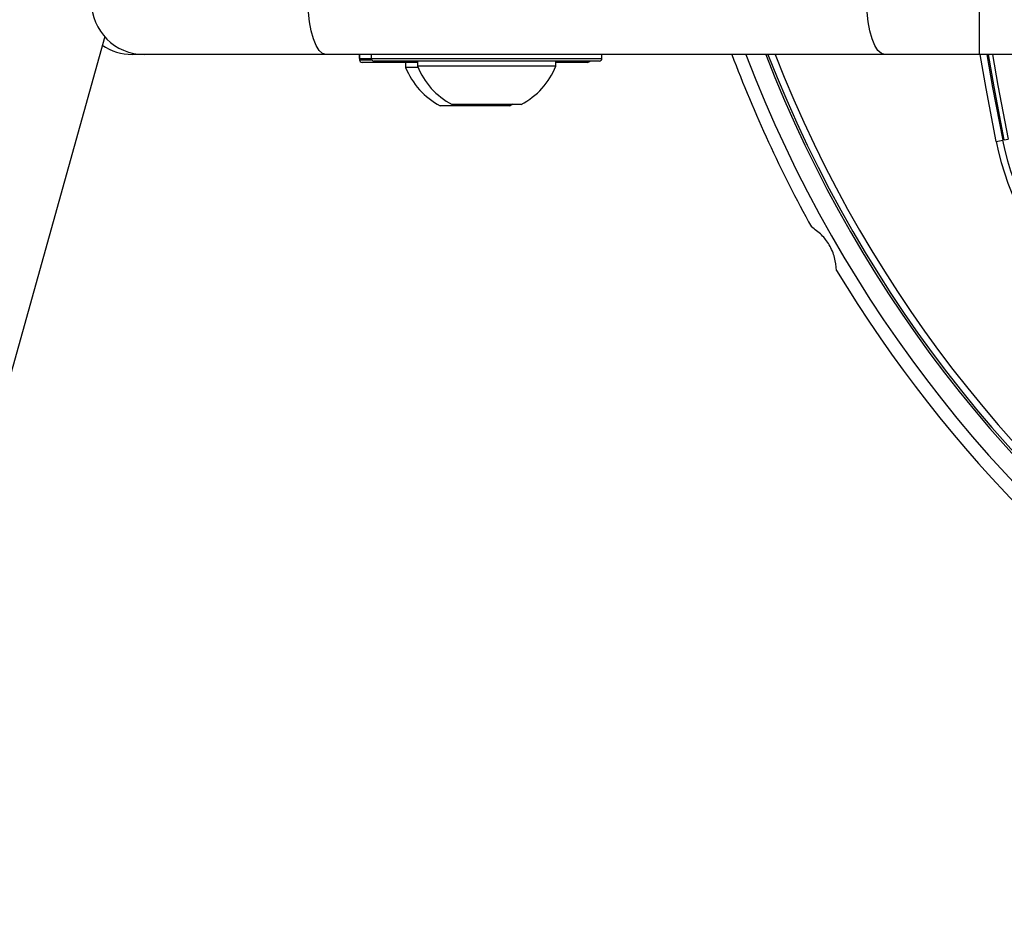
# Model space of a CAD drawing. Header units: millimetres. Extents: x 20 to 26560, y 40 to 18133.
# Tile 57 of 97: x 8803 to 8953, y 13061 to 13199. Entities that reach past the tile are written whole.
import ezdxf

# ---------------------------------------------------------------- set-up
doc = ezdxf.new("R2010")
doc.units = ezdxf.units.MM
doc.header["$LTSCALE"] = 2
doc.layers.add('COMPONENT_GEOMETRY', color=7, linetype='Continuous')
doc.styles.add('SLDTEXTSTYLE0', font='TXT', dxfattribs={"width": 0.75})
doc.dimstyles.new('SLDDIMSTYLE0', dxfattribs={"dimtxt": 150, "dimasz": 6.604, "dimexe": 0, "dimexo": 0.0625, "dimgap": 37.5, "dimtad": 0, "dimtih": 1, "dimtoh": 1, "dimdec": 1, "dimrnd": 1e-09, "dimzin": 12, "dimdsep": 46, "dimtxsty": 'SLDTEXTSTYLE0', "dimsah": 1, "dimcen": 0.09, "dimadec": 0, "dimazin": 3, "dimtfac": 1, "dimtdec": 1, "dimtofl": 0, "dimtmove": 0, "dimatfit": 3, "dimfxl": 1, "dimfrac": 2, "dimtolj": 1, "dimtzin": 12, "dimarcsym": 0})

# ---------------------------------------------------------------- blocks, each defined once
blk = doc.blocks.new('_D')
at = {"layer": 'COMPONENT_GEOMETRY', "color": 7}
for p, q in [((1221.17, 13261.89), (1221.17, 8705.45)), ((9098.46, 12624.4), (9098.46, 8705.45)), ((4748.88, 8927.85), (4703.17, 8927.85)), ((4703.17, 8927.85), (4703.17, 8689.72)), ((5570.75, 8927.85), (5616.46, 8927.85)), ((5616.46, 8927.85), (5616.46, 8689.72)), ((1221.17, 8711.8), (4627.03, 8711.8)), ((9098.46, 8711.8), (5692.6, 8711.8)), ((4703.17, 8689.72), (4748.88, 8689.72)), ((5616.46, 8689.72), (5570.75, 8689.72))]:
    blk.add_line(p, q, dxfattribs=at)
for points in [[(1221.17, 8711.8), (1227.77, 8710.79), (1227.77, 8712.82)], [(9098.46, 8711.8), (9091.86, 8712.82), (9091.86, 8710.79)]]:
    blk.add_solid(points, dxfattribs=at)
at = {"layer": 'COMPONENT_GEOMETRY', "color": 7, "char_height": 150, "attachment_point": 1, "style": 'SLDTEXTSTYLE0'}
for s, insert in [('12\'11.06"', (4748.88, 8883.08)), ('3938.6mm', (4667.52, 8658.65))]:
    blk.add_mtext(s, dxfattribs=dict(at, insert=insert))

msp = doc.modelspace()

# ---------------------------------------------------------------- linework, layer by layer
at = {"color": 7, "linetype": 'Continuous', "lineweight": 25}
for p, q in [((8948.89, 13193.93), (8948.89, 13201.93)), ((8816.15, 13196.65), (8047.56, 10446.52)), ((8822.08, 13193.93), (8820.28, 13193.93)), ((8849.71, 13193.93), (8822.08, 13193.93)), ((8934.53, 13193.93), (8849.71, 13193.93)), ((8856.58, 13193.93), (8856.58, 13193.33)), ((8856.58, 13193.93), (8856.58, 13193.33)), ((8891.58, 13193.33), (8891.58, 13193.93)), ((8891.58, 13193.33), (8891.58, 13193.93)), ((8948.89, 13193.93), (8934.53, 13193.93)), ((8969.34, 13193.93), (8948.89, 13193.93)), ((8863.58, 13192.73), (8855.18, 13192.73)), ((8891.18, 13192.93), (8856.98, 13192.93)), ((8861.78, 13192.73), (8861.78, 13191.97)), ((8863.58, 13192.93), (8863.58, 13192.17)), ((8884.58, 13192.17), (8884.58, 13192.93)), ((8889.38, 13192.73), (8884.58, 13192.73)), ((8863.66, 13191.97), (8861.78, 13191.97)), ((8884.58, 13192.17), (8863.58, 13192.17)), ((8877.53, 13186.13), (8878.08, 13186.44)), ((8877.53, 13186.13), (8867.03, 13186.13)), ((8879.33, 13186.33), (8868.83, 13186.33)), ((8951.44, 13180.71), (8952.42, 13180.91)), ((8952.66, 13180.96), (8952.42, 13180.91)), ((8952.66, 13180.96), (8953.23, 13181.08))]:
    msp.add_line(p, q, dxfattribs=at)
at = {"color": 8, "linetype": 'Continuous', "lineweight": 25}
for p, q in [((8854.78, 13193.33), (8856.58, 13193.33)), ((8854.78, 13193.13), (8856.63, 13193.13)), ((8856.58, 13193.33), (8891.58, 13193.33))]:
    msp.add_line(p, q, dxfattribs=at)
at = {"color": 7, "linetype": 'Continuous', "lineweight": 25, "flags": 128}
for points in [[(8849.71, 13193.93), (8849.18, 13194.09), (8848.67, 13194.54), (8848.19, 13195.28), (8847.78, 13196.28), (8847.44, 13197.49), (8847.19, 13198.87), (8847.03, 13200.37), (8846.98, 13201.93)], [(8934.53, 13193.93), (8934, 13194.09), (8933.48, 13194.54), (8933.01, 13195.28), (8932.59, 13196.28), (8932.25, 13197.49), (8932, 13198.87), (8931.85, 13200.37), (8931.79, 13201.93)], [(8950.01, 13193.93), (8950.88, 13188.93), (8952.42, 13180.91)]]:
    msp.add_lwpolyline(points, dxfattribs=at)
at = {"color": 8, "linetype": 'Continuous', "lineweight": 25, "flags": 128}
for points in [[(8951.44, 13180.71), (8949.9, 13188.75), (8949, 13193.93)], [(8952.66, 13180.96), (8951.12, 13189.03), (8950.26, 13193.93)], [(8950.85, 13193.93), (8951.68, 13189.23), (8953.23, 13181.08)]]:
    msp.add_lwpolyline(points, dxfattribs=at)
at = {"color": 7, "linetype": 'Continuous', "lineweight": 25}
for centre, radius, start, end in [((8822.08, 13201.93), 8, 180, 270), ((8820.28, 13201.93), 8, 235.3968, 270), ((9098.46, 13264.43), 200, 200.6403, 208.9094), ((9098.46, 13264.43), 198, 200.8585, 339.1415), ((9098.46, 13264.43), 195.2, 201.1724, 338.8276), ((8855.18, 13193.13), 0.4, 180, 270), ((8856.98, 13193.33), 0.4, 180, 270), ((8889.38, 13193.13), 0.4, 270, 330), ((8891.18, 13193.33), 0.4, 270, 0), ((8872.28, 13196.13), 11.29, 201.6102, 242.2991), ((8874.08, 13196.33), 11.29, 201.6102, 242.2991), ((8874.08, 13196.33), 11.29, 297.7009, 338.3898), ((8995.31, 13189.54), 44.76, 191.3672, 225), ((8995.31, 13189.54), 43.76, 191.3672, 225), ((9098.46, 13264.43), 200, 211.0906, 238.9094)]:
    msp.add_arc(centre, radius, start, end, dxfattribs=at)
at = {"color": 8, "linetype": 'Continuous', "lineweight": 25}
for radius, start, end in [(195.2, 201.1724, 338.8276), (194.87, 201.2097, 338.7903), (193.87, 201.3244, 338.6756)]:
    msp.add_arc((9098.46, 13264.43), radius, start, end, dxfattribs=at)
at = {"color": 7, "linetype": 'Continuous', "lineweight": 25}
for points, knots in [([(8854.78, 13193.33), (8854.78, 13193.62), (8854.78, 13194.28), (8854.78, 13193.55), (8854.78, 13193.13)], [0, 0, 0, 0, 0.428571, 1, 1, 1, 1]), ([(8927.19, 13161.15), (8927.13, 13161.8), (8927.01, 13163.09), (8926.18, 13165), (8924.93, 13166.65), (8923.91, 13167.37), (8923.38, 13167.75)], [0, 0, 0, 0, 0.25434, 0.510225, 0.74435, 1, 1, 1, 1])]:
    msp.add_open_spline(points, degree=3, knots=knots, dxfattribs=at)

# ---------------------------------------------------------------- dimensions: what is measured, and where the dimension line sits
at = {"layer": 'COMPONENT_GEOMETRY', "color": 7}
dim = msp.add_linear_dim(base=(9098.46, 8711.8), p1=(1221.17, 13264.43), p2=(9098.46, 12626.94), dimstyle='SLDDIMSTYLE0', dxfattribs=at)
dim.commit()
dim.dimension.update_dxf_attribs({"geometry": '_D', "text_midpoint": (5159.81, 8711.8), "dimtype": 160})

doc.saveas('drawing.dxf')
